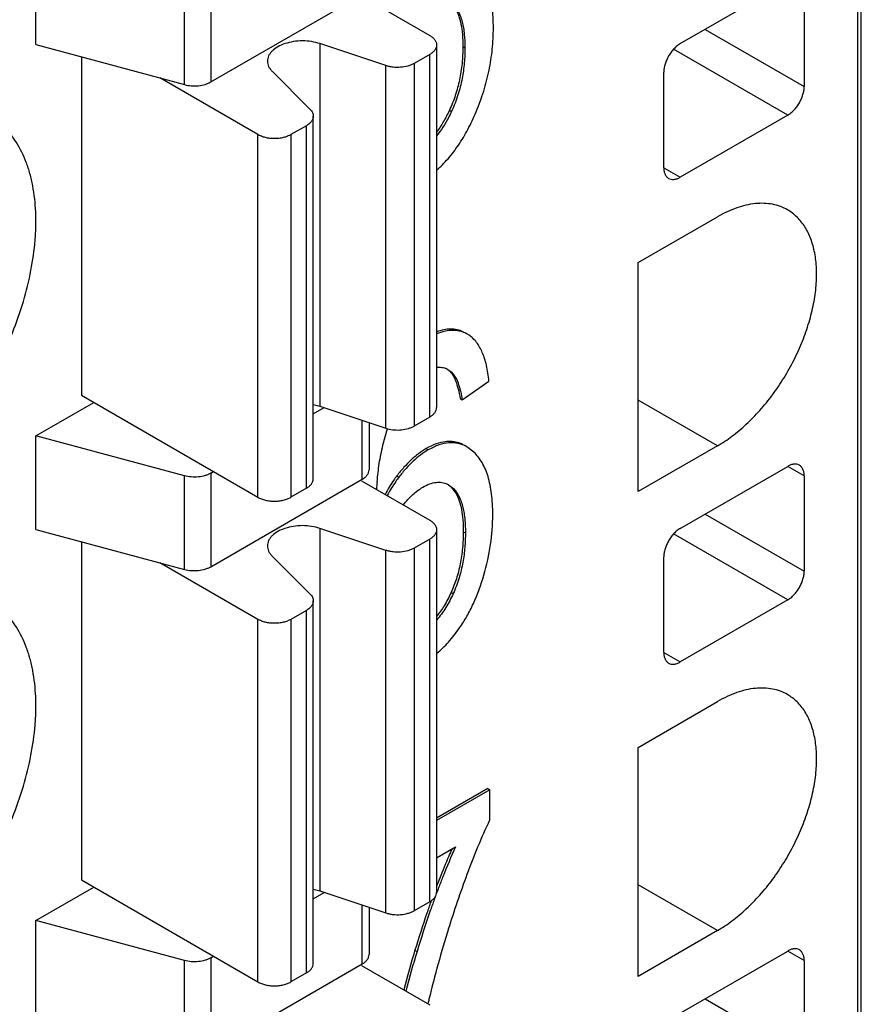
# Model space of a CAD drawing. Header units: inches. Extents: x 0 to 22, y 0 to 17.
# Tile 24 of 64: x 10.372 to 10.656, y 12.314 to 12.646. Entities that reach past the tile are written whole.
import ezdxf

# ---------------------------------------------------------------- set-up
doc = ezdxf.new("R2010")
doc.units = ezdxf.units.IN
doc.header["$LTSCALE"] = 1.21
doc.header["$MEASUREMENT"] = 0
doc.layers.get('0').update_dxf_attribs({"linetype": 'CONTINUOUS'})

msp = doc.modelspace()

# ---------------------------------------------------------------- linework, layer by layer
at = {"color": 7, "linetype": 'CONTINUOUS'}
for p, q in [((10.6557532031, 11.998504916), (10.6557532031, 13.6314515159)), ((10.6546000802, 11.9968975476), (10.6546000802, 13.6298441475)), ((10.3776035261, 12.6376868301), (10.3776035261, 12.6691885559)), ((10.5947465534, 12.6380189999), (10.630937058, 12.6589147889)), ((10.4276651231, 12.6242083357), (10.4276651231, 12.6557100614)), ((10.4365605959, 12.6566156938), (10.4365605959, 12.625113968)), ((10.6365048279, 12.6557006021), (10.6365048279, 12.623555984)), ((10.4365605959, 12.625113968), (10.4875669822, 12.6545641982)), ((10.4872887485, 12.6540823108), (10.5103001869, 12.640795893)), ((10.6031010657, 12.6428427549), (10.6365048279, 12.623555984)), ((10.3776035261, 12.6376868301), (10.4276651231, 12.6242083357)), ((10.495550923, 12.6306158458), (10.4733338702, 12.6380219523)), ((10.4733338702, 12.6380219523), (10.4733338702, 12.5158724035)), ((10.5126064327, 12.6375811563), (10.5126064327, 12.5154316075)), ((10.5214763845, 12.6370683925), (10.5221834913, 12.6366601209)), ((10.630937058, 12.6139123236), (10.5924640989, 12.6361259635)), ((10.3929148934, 12.6335644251), (10.3929148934, 12.5195561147)), ((10.5103001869, 12.6343664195), (10.5050557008, 12.6313383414)), ((10.5103001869, 12.5122168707), (10.5103001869, 12.6343664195)), ((10.4571997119, 12.6287063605), (10.4700267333, 12.6158786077)), ((10.495550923, 12.5084662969), (10.495550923, 12.6306158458)), ((10.5050557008, 12.6313383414), (10.5050557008, 12.5091887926)), ((10.5891787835, 12.5962307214), (10.5891787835, 12.6283753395)), ((10.4523953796, 12.6073626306), (10.4193350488, 12.6264511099)), ((10.5169742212, 12.6156278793), (10.5176813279, 12.6152196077)), ((10.4710816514, 12.4914558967), (10.4710816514, 12.6136054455)), ((10.630937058, 12.6139123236), (10.5947465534, 12.5930165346)), ((10.4687754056, 12.6103907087), (10.4635309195, 12.6073626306)), ((10.4687754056, 12.4882411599), (10.4687754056, 12.6103907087)), ((10.4523953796, 12.4852130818), (10.4523953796, 12.6073626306)), ((10.4635309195, 12.6073626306), (10.4635309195, 12.4852130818)), ((10.5891790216, 12.5962311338), (10.5947465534, 12.5930165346)), ((10.5805487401, 12.5642464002), (10.6072740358, 12.5796771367)), ((10.5805487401, 12.4870993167), (10.5805487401, 12.5642464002)), ((10.5229503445, 12.5401762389), (10.5222432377, 12.5405845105)), ((10.5235756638, 12.5397833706), (10.5229464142, 12.5401693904)), ((10.5164430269, 12.5282493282), (10.5178406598, 12.5271868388)), ((10.517133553, 12.5275951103), (10.5178406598, 12.5271868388)), ((10.5186458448, 12.5253322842), (10.5190495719, 12.5243814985)), ((10.5212805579, 12.5180614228), (10.5302597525, 12.5242594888)), ((10.3929148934, 12.5195561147), (10.4523953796, 12.4852130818)), ((10.3776035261, 12.5058938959), (10.3970903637, 12.5171452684)), ((10.4710904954, 12.5164490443), (10.4733338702, 12.5158724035)), ((10.4733338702, 12.5158724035), (10.495550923, 12.5084662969)), ((10.5205734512, 12.5184696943), (10.5212805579, 12.5180614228)), ((10.6072740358, 12.5025300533), (10.5805487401, 12.5179607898)), ((10.4710816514, 12.513252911), (10.4747822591, 12.5153895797)), ((10.5103001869, 12.5122168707), (10.5050557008, 12.5091887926)), ((10.4875669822, 12.4912695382), (10.4875669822, 12.5111277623)), ((10.4898732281, 12.5103589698), (10.4898732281, 12.494484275)), ((10.4276651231, 12.4924154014), (10.3776035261, 12.5058938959)), ((10.3776035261, 12.4743921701), (10.3776035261, 12.5058938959)), ((10.4945309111, 12.5027688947), (10.4961025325, 12.5083121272)), ((10.5228224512, 12.5021870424), (10.5221153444, 12.502595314)), ((10.6072740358, 12.5025300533), (10.5805487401, 12.4870993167)), ((10.5091362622, 12.5015849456), (10.509843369, 12.5011766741)), ((10.5251932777, 12.5004099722), (10.5228223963, 12.5021870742)), ((10.5947465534, 12.4747243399), (10.630937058, 12.495620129)), ((10.6365048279, 12.4924059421), (10.6309372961, 12.4956205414)), ((10.4276651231, 12.4609136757), (10.4276651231, 12.4924154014)), ((10.4365605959, 12.4933210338), (10.4374566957, 12.4938384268)), ((10.4365605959, 12.4933210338), (10.4365605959, 12.461819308)), ((10.4992489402, 12.4924155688), (10.4999560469, 12.4920072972)), ((10.6365048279, 12.4924059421), (10.6365048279, 12.460261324)), ((10.4365605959, 12.461819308), (10.4875669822, 12.4912695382)), ((10.4872887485, 12.4907876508), (10.5103001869, 12.477501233)), ((10.5166701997, 12.4893859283), (10.5182707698, 12.4881591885)), ((10.4687754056, 12.4882411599), (10.4635309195, 12.4852130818)), ((10.517563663, 12.4885674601), (10.5182707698, 12.4881591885)), ((10.517563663, 12.4885674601), (10.5191748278, 12.486449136)), ((10.6031010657, 12.4795480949), (10.6365048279, 12.460261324)), ((10.3776035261, 12.4743921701), (10.4276651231, 12.4609136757)), ((10.495550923, 12.4673211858), (10.4733338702, 12.4747272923)), ((10.4733338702, 12.4747272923), (10.4733338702, 12.3525777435)), ((10.5126064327, 12.4742864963), (10.5126064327, 12.3521369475)), ((10.5216268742, 12.4736093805), (10.522333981, 12.4732011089)), ((10.630937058, 12.4506176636), (10.5924640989, 12.4728313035)), ((10.3929148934, 12.4702697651), (10.3929148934, 12.3562614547)), ((10.5103001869, 12.4710717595), (10.5050557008, 12.4680436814)), ((10.5103001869, 12.3489222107), (10.5103001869, 12.4710717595)), ((10.495550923, 12.345171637), (10.495550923, 12.4673211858)), ((10.5050557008, 12.4680436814), (10.5050557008, 12.3458941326)), ((10.4523953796, 12.4440679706), (10.4193350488, 12.4631564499)), ((10.4571997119, 12.4654117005), (10.4700267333, 12.4525839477)), ((10.5891787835, 12.4329360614), (10.5891787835, 12.4650806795)), ((10.5175119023, 12.4531349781), (10.5182190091, 12.4527267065)), ((10.4710816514, 12.3281612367), (10.4710816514, 12.4503107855)), ((10.630937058, 12.4506176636), (10.5947465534, 12.4297218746)), ((10.4687754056, 12.4470960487), (10.4635309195, 12.4440679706)), ((10.4687754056, 12.3249464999), (10.4687754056, 12.4470960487)), ((10.4523953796, 12.3219184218), (10.4523953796, 12.4440679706)), ((10.4635309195, 12.4440679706), (10.4635309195, 12.3219184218)), ((10.5891790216, 12.4329364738), (10.5947465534, 12.4297218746)), ((10.5805487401, 12.4009517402), (10.6072740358, 12.4163824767)), ((10.5805487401, 12.3238046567), (10.5805487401, 12.4009517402)), ((10.5299037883, 12.3870997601), (10.5126064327, 12.3771125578)), ((10.5306108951, 12.3866914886), (10.5126064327, 12.3762960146)), ((10.5299037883, 12.3870997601), (10.5306108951, 12.3866914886)), ((10.5306108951, 12.3765551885), (10.5306108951, 12.3866914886)), ((10.5126064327, 12.3637704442), (10.5190232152, 12.3674753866)), ((10.3776035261, 12.3425992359), (10.3970903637, 12.3538506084)), ((10.3929148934, 12.3562614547), (10.4523953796, 12.3219184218)), ((10.4710904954, 12.3531543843), (10.4733338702, 12.3525777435)), ((10.6072740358, 12.3392353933), (10.5805487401, 12.3546661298)), ((10.4710816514, 12.349958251), (10.4747822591, 12.3520949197)), ((10.4733338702, 12.3525777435), (10.495550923, 12.345171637)), ((10.4875669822, 12.3279748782), (10.4875669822, 12.3478331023)), ((10.4898732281, 12.3470643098), (10.4898732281, 12.331189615)), ((10.5103001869, 12.3489222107), (10.5050557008, 12.3458941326)), ((10.4276651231, 12.3291207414), (10.3776035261, 12.3425992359)), ((10.3776035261, 12.3110975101), (10.3776035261, 12.3425992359)), ((10.6072740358, 12.3392353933), (10.5805487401, 12.3238046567)), ((10.4365605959, 12.3300263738), (10.4374566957, 12.3305437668)), ((10.4365605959, 12.3300263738), (10.4365605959, 12.2985246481)), ((10.5053238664, 12.332579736), (10.5060309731, 12.3321714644)), ((10.5947465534, 12.3114296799), (10.630937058, 12.332325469)), ((10.6365048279, 12.3291112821), (10.6309372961, 12.3323258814)), ((10.4276651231, 12.2976190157), (10.4276651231, 12.3291207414)), ((10.4365605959, 12.2985246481), (10.4875669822, 12.3279748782)), ((10.4872887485, 12.3274929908), (10.5103001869, 12.3142065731)), ((10.6365048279, 12.3291112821), (10.6365048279, 12.296966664)), ((10.4687754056, 12.3249464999), (10.4635309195, 12.3219184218)), ((10.6031010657, 12.3162534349), (10.6365048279, 12.296966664))]:
    msp.add_line(p, q, dxfattribs=at)
for centre, radius, start, end in [((10.5133349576, 12.5228758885), 0.0062075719, 59.9543379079, 64.436820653), ((10.4988687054, 12.51842763), 0.0104993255, 251.5788321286, 254.7415694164), ((10.62134064, 12.4787429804), 0.1292828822, 174.8079867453, 175.9632459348), ((10.5131989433, 12.4833840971), 0.0069333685, 59.9563622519, 64.1641123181), ((10.7240248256, 12.274788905), 0.2249809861, 155.6710550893, 158.4730403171), ((10.7141502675, 12.2792875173), 0.2149426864, 155.9771902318, 156.7064558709), ((10.7355684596, 12.2701030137), 0.2382470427, 156.7145770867, 158.6502332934), ((10.7638182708, 12.258872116), 0.2686470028, 158.6127938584, 159.2478090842), ((10.7617576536, 12.2595297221), 0.2656811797, 158.3977475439, 159.2574596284), ((10.7778729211, 12.253386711), 0.2829275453, 159.2499066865, 159.6898802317), ((10.8042549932, 12.2437368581), 0.3110192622, 160.073952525, 160.873142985), ((10.791094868, 12.2484962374), 0.2970249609, 159.8460073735, 160.07190556), ((10.8095670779, 12.2420155), 0.3174040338, 160.2898900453, 161.0562496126), ((10.8542390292, 12.2267646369), 0.3646074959, 161.0684202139, 163.1290840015), ((10.8511630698, 12.2275705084), 0.3606348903, 160.888402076, 163.1392487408), ((10.8503606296, 12.2339144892), 0.3500904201, 162.3899765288, 166.4226424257), ((10.8226398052, 12.2359704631), 0.3316967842, 163.0667268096, 165.4593583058), ((10.8233468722, 12.2355622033), 0.3316967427, 163.0667267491, 165.459369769), ((10.8400904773, 12.2364652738), 0.3395084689, 166.4342025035, 166.7023331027)]:
    msp.add_arc(centre, radius, start, end, dxfattribs=at)
for points, knots in [([(10.3219258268, 12.6450773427), (10.324753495, 12.6467099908), (10.3303728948, 12.6504676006), (10.3383334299, 12.6571635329), (10.3459417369, 12.6649762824), (10.3530344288, 12.6737338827), (10.3594654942, 12.6832502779), (10.3650938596, 12.6933250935), (10.3698017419, 12.703741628), (10.3734889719, 12.7142787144), (10.3760744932, 12.7247121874), (10.3772875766, 12.7332705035), (10.3776342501, 12.73986646), (10.3775762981, 12.7460165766), (10.37693965, 12.7519189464), (10.3756577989, 12.7574541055), (10.3740493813, 12.7624261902), (10.3718455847, 12.7669807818), (10.3690407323, 12.7709354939), (10.3667134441, 12.7735168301), (10.3641394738, 12.7757480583), (10.362264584, 12.7769974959), (10.3612973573, 12.7775561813)], [0, 0, 0, 0, 0.0623520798, 0.128727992, 0.1983130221, 0.2702800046, 0.3436545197, 0.4173785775, 0.4903938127, 0.5616754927, 0.6302660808, 0.6953493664, 0.7263806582, 0.7563204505, 0.8127517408, 0.8392749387, 0.8646969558, 0.912466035, 0.935109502, 0.9571121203, 0.9786698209, 1, 1, 1, 1]), ([(10.531764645, 12.6433505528), (10.531764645, 12.6445608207), (10.5317036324, 12.646889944), (10.5314016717, 12.6502385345), (10.5308923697, 12.6533004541), (10.5301746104, 12.6560759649), (10.5292467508, 12.6585651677), (10.5281062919, 12.6607675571), (10.5267513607, 12.6626805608), (10.5256901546, 12.6637745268), (10.5251305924, 12.6642636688)], [0, 0, 0, 0, 0.1607866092, 0.3093273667, 0.4463307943, 0.572705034, 0.6896120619, 0.7985235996, 0.9012622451, 1, 1, 1, 1]), ([(10.5178067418, 12.6517091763), (10.5182267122, 12.6513298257), (10.5190078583, 12.6504621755), (10.5199596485, 12.6489444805), (10.5207176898, 12.6472206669), (10.5212966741, 12.6453286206), (10.5217176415, 12.6433001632), (10.5220975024, 12.6404027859), (10.5221834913, 12.638170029), (10.5221834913, 12.6366601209)], [0, 0, 0, 0, 0.1055111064, 0.216135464, 0.3327033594, 0.4555578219, 0.5843843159, 0.7184973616, 1, 1, 1, 1]), ([(10.5188164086, 12.6500274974), (10.519287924, 12.6492635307), (10.5201051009, 12.6475027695), (10.5209127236, 12.6444914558), (10.5213868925, 12.6409544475), (10.5214763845, 12.6384195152), (10.5214763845, 12.6370683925)], [0, 0, 0, 0, 0.2013426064, 0.431908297, 0.6969805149, 1, 1, 1, 1]), ([(10.5259655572, 12.6150730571), (10.5269153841, 12.6173451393), (10.5285938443, 12.6219402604), (10.5304203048, 12.6290022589), (10.5315208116, 12.6361492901), (10.531764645, 12.6409514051), (10.531764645, 12.6433505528)], [0, 0, 0, 0, 0.2543514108, 0.5043899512, 0.7522049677, 1, 1, 1, 1]), ([(10.4733338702, 12.6380219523), (10.4724082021, 12.638330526), (10.4704504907, 12.6387858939), (10.467428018, 12.6390119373), (10.4644039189, 12.638786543), (10.4615770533, 12.6381267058), (10.459128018, 12.6370739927), (10.4574656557, 12.6358717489), (10.4565072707, 12.6347620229), (10.4559985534, 12.6339109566), (10.4556876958, 12.6330235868), (10.4556175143, 12.6324146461), (10.4556174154, 12.6321160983)], [0, 0, 0, 0, 0.140285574, 0.2873856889, 0.4342560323, 0.5746137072, 0.7028135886, 0.8153726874, 0.865786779, 0.9127489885, 0.9570769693, 1, 1, 1, 1]), ([(10.5103001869, 12.640795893), (10.5106450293, 12.6405967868), (10.5112709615, 12.6401640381), (10.5120216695, 12.6393779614), (10.5124952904, 12.6385058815), (10.5126062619, 12.6378808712), (10.5126062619, 12.6375811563)], [0, 0, 0, 0, 0.289161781, 0.5490716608, 0.7823528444, 1, 1, 1, 1]), ([(10.5126062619, 12.6375811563), (10.5126062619, 12.6372814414), (10.5124952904, 12.6366564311), (10.5120216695, 12.6357843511), (10.5112709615, 12.6349982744), (10.5106450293, 12.6345655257), (10.5103001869, 12.6343664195)], [0, 0, 0, 0, 0.2176471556, 0.4509283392, 0.710838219, 1, 1, 1, 1]), ([(10.5214763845, 12.6370683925), (10.5214763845, 12.6351522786), (10.5212983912, 12.6313810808), (10.5204574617, 12.6258593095), (10.5190480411, 12.6205919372), (10.5177251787, 12.6172447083), (10.5169742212, 12.6156278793)], [0, 0, 0, 0, 0.2604225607, 0.5121235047, 0.757707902, 1, 1, 1, 1]), ([(10.5221834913, 12.6366601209), (10.5221834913, 12.6349636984), (10.5220386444, 12.6314750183), (10.5213032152, 12.6261386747), (10.5199190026, 12.6206367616), (10.5185154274, 12.6170154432), (10.5176813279, 12.6152196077)], [0, 0, 0, 0, 0.2305676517, 0.4738690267, 0.7308782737, 1, 1, 1, 1]), ([(10.5947465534, 12.6380189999), (10.5943660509, 12.6377993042), (10.5936139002, 12.6372705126), (10.5925765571, 12.636302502), (10.5916220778, 12.6351557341), (10.5907845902, 12.6338772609), (10.5900961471, 12.6325127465), (10.589580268, 12.6311127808), (10.5892606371, 12.6297304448), (10.5891787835, 12.6288146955), (10.5891787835, 12.6283753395)], [0, 0, 0, 0, 0.1139631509, 0.2373503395, 0.3670689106, 0.500005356, 0.6329410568, 0.7626574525, 0.8860412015, 1, 1, 1, 1]), ([(10.4556174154, 12.6321160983), (10.4556173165, 12.6318174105), (10.4556873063, 12.6312074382), (10.456000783, 12.6303196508), (10.4565085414, 12.6294685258), (10.4569525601, 12.6289535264), (10.4571997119, 12.6287063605)], [0, 0, 0, 0, 0.2325773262, 0.4732226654, 0.7278294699, 1, 1, 1, 1]), ([(10.5050557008, 12.6313383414), (10.5047412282, 12.6311567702), (10.5040603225, 12.6308288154), (10.5025591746, 12.630314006), (10.5004969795, 12.6299645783), (10.4983791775, 12.6300048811), (10.4967243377, 12.6302759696), (10.4959310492, 12.6304891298), (10.495550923, 12.6306158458)], [0, 0, 0, 0, 0.1114217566, 0.2310934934, 0.4861079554, 0.748548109, 0.8770521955, 1, 1, 1, 1]), ([(10.4276651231, 12.6242083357), (10.4284153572, 12.624006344), (10.4299815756, 12.6237524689), (10.432338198, 12.6237790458), (10.4342487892, 12.6241425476), (10.4356365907, 12.6246367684), (10.4362676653, 12.6249448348), (10.4365605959, 12.625113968)], [0, 0, 0, 0, 0.2550066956, 0.5172086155, 0.7702187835, 0.8889806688, 1, 1, 1, 1]), ([(10.630937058, 12.6139123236), (10.6313175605, 12.6141320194), (10.6320697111, 12.6146608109), (10.6331070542, 12.6156288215), (10.6340615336, 12.6167755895), (10.6348990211, 12.6180540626), (10.6355874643, 12.619418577), (10.6361033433, 12.6208185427), (10.6364229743, 12.6222008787), (10.6365048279, 12.623116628), (10.6365048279, 12.623555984)], [0, 0, 0, 0, 0.1139631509, 0.2373503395, 0.3670689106, 0.500005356, 0.6329410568, 0.7626574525, 0.8860412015, 1, 1, 1, 1]), ([(10.4700267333, 12.6158786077), (10.4701912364, 12.6157140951), (10.4704867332, 12.6153708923), (10.4708244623, 12.6148033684), (10.4710340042, 12.6142115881), (10.4710818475, 12.613804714), (10.4710819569, 12.6136054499)], [0, 0, 0, 0, 0.2717762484, 0.5263165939, 0.7672236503, 1, 1, 1, 1]), ([(10.5126077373, 12.5953547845), (10.5139810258, 12.5965662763), (10.5166266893, 12.5992538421), (10.5201520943, 12.6038856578), (10.5233167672, 12.6091971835), (10.5251189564, 12.613047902), (10.5259655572, 12.6150730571)], [0, 0, 0, 0, 0.2288353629, 0.4696109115, 0.7257175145, 1, 1, 1, 1]), ([(10.5176813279, 12.6152196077), (10.5173396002, 12.6144838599), (10.515907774, 12.6115796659), (10.5141553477, 12.6088180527), (10.5126083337, 12.6069466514)], [0, 0, 0, 0, 0.2504370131, 1, 1, 1, 1]), ([(10.5169742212, 12.6156278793), (10.5163427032, 12.6142682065), (10.5150239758, 12.6117210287), (10.5134372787, 12.6093280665), (10.512609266, 12.6082438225)], [0, 0, 0, 0, 0.5235592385, 1, 1, 1, 1]), ([(10.3219258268, 12.4817826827), (10.324753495, 12.4834153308), (10.3303728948, 12.4871729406), (10.3383334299, 12.4938688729), (10.3459417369, 12.5016816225), (10.3530344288, 12.5104392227), (10.3594654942, 12.5199556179), (10.3650938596, 12.5300304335), (10.3698017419, 12.540446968), (10.3734889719, 12.5509840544), (10.3760744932, 12.5614175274), (10.3772875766, 12.5699758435), (10.3776342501, 12.5765718), (10.3775762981, 12.5827219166), (10.37693965, 12.5886242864), (10.3756577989, 12.5941594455), (10.3740493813, 12.5991315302), (10.3718455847, 12.6036861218), (10.3690407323, 12.6076408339), (10.3667134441, 12.6102221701), (10.3641394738, 12.6124533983), (10.362264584, 12.6137028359), (10.3612973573, 12.6142615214)], [0, 0, 0, 0, 0.0623520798, 0.128727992, 0.1983130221, 0.2702800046, 0.3436545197, 0.4173785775, 0.4903938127, 0.5616754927, 0.6302660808, 0.6953493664, 0.7263806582, 0.7563204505, 0.8127517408, 0.8392749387, 0.8646969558, 0.912466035, 0.935109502, 0.9571121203, 0.9786698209, 1, 1, 1, 1]), ([(10.4710819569, 12.6136054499), (10.4710821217, 12.6133056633), (10.4709715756, 12.6126801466), (10.4704957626, 12.6118086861), (10.469745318, 12.6110227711), (10.469119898, 12.6105896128), (10.4687754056, 12.6103907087)], [0, 0, 0, 0, 0.2176969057, 0.4511095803, 0.7111348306, 1, 1, 1, 1]), ([(10.4635309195, 12.6073626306), (10.4631504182, 12.6071429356), (10.4623164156, 12.6067559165), (10.4609594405, 12.6063415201), (10.4594890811, 12.6060882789), (10.4579631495, 12.6060022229), (10.456437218, 12.6060882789), (10.4549668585, 12.6063415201), (10.4536098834, 12.6067559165), (10.4527758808, 12.6071429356), (10.4523953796, 12.6073626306)], [0, 0, 0, 0, 0.1139620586, 0.2373476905, 0.3670647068, 0.5, 0.6329352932, 0.7626523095, 0.8860379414, 1, 1, 1, 1]), ([(10.5891787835, 12.5962307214), (10.5891787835, 12.5958325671), (10.5892405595, 12.5950742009), (10.5895458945, 12.5940311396), (10.5900642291, 12.593185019), (10.5905499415, 12.5927764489), (10.5908094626, 12.5926266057)], [0, 0, 0, 0, 0.2891666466, 0.549077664, 0.7823568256, 1, 1, 1, 1]), ([(10.5908094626, 12.5926266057), (10.5910690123, 12.5924767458), (10.5916657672, 12.5922603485), (10.5926578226, 12.5922345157), (10.5937139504, 12.5924916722), (10.594401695, 12.5928174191), (10.5947465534, 12.5930165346)], [0, 0, 0, 0, 0.2176384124, 0.4509154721, 0.7108283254, 1, 1, 1, 1]), ([(10.6308966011, 12.5820167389), (10.6301218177, 12.5824636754), (10.6284772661, 12.583233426), (10.6258171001, 12.5839708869), (10.622980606, 12.5842868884), (10.6188957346, 12.5841454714), (10.6146688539, 12.5831251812), (10.6104649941, 12.5814035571), (10.6083378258, 12.5802913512), (10.6072740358, 12.5796771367)], [0, 0, 0, 0, 0.1080645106, 0.21814557, 0.3321025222, 0.4514971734, 0.7105340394, 0.8515916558, 1, 1, 1, 1]), ([(10.6072740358, 12.5025300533), (10.6089698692, 12.503509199), (10.6123407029, 12.5057645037), (10.617118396, 12.5097810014), (10.6216834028, 12.5144698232), (10.6259399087, 12.5197236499), (10.6297964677, 12.5254341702), (10.633175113, 12.5314779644), (10.6359989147, 12.5377283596), (10.6382116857, 12.5440502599), (10.6397628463, 12.5503107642), (10.6406226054, 12.5563768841), (10.6407682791, 12.5621223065), (10.640196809, 12.5674282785), (10.6389104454, 12.5721859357), (10.6369275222, 12.5762942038), (10.6346830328, 12.5791279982), (10.6326027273, 12.5809327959), (10.6314771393, 12.5816818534), (10.6308966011, 12.5820167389)], [0, 0, 0, 0, 0.0623337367, 0.1287412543, 0.1983566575, 0.2703210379, 0.3437008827, 0.4174381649, 0.4904657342, 0.5617555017, 0.6303581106, 0.695451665, 0.7564028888, 0.8128437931, 0.8647484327, 0.912525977, 0.9571037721, 0.9786660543, 1, 1, 1, 1]), ([(10.5215482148, 12.5409487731), (10.5209142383, 12.5412482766), (10.5195530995, 12.5417107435), (10.5173477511, 12.541924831), (10.514992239, 12.5416636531), (10.5134158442, 12.5412042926), (10.5126090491, 12.5409107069)], [0, 0, 0, 0, 0.2293567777, 0.4653655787, 0.7191596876, 1, 1, 1, 1]), ([(10.5229503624, 12.5401762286), (10.5225955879, 12.5403810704), (10.5218615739, 12.5407449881), (10.5206957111, 12.541140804), (10.5194748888, 12.5413809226), (10.5177376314, 12.5414953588), (10.5153900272, 12.5412143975), (10.5135542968, 12.5406141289), (10.5126112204, 12.5402307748)], [0, 0, 0, 0, 0.1147099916, 0.2286388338, 0.3437770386, 0.4620808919, 0.7149462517, 1, 1, 1, 1]), ([(10.5302597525, 12.5242594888), (10.5301693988, 12.5251984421), (10.5299492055, 12.5269981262), (10.5294679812, 12.5295656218), (10.5288486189, 12.5318876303), (10.528089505, 12.5339647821), (10.5271885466, 12.5357975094), (10.5261429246, 12.5373855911), (10.5249505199, 12.5387269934), (10.5240458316, 12.539463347), (10.5235756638, 12.5397833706)], [0, 0, 0, 0, 0.1624096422, 0.3119627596, 0.4494073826, 0.5757112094, 0.6921248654, 0.8002479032, 0.9020768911, 1, 1, 1, 1]), ([(10.5126105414, 12.5289885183), (10.5132060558, 12.5290650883), (10.5141057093, 12.5290647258), (10.5152399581, 12.5288023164), (10.5157634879, 12.5285952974), (10.5160135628, 12.5284758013)], [0, 0, 0, 0, 0.5171707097, 0.7612688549, 1, 1, 1, 1]), ([(10.517133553, 12.5275951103), (10.5174331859, 12.5273079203), (10.5180032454, 12.5265864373), (10.5184356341, 12.5257814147), (10.5186458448, 12.5253322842)], [0, 0, 0, 0, 0.4556222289, 1, 1, 1, 1]), ([(10.5178406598, 12.5271868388), (10.5181037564, 12.5269346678), (10.5185813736, 12.5263526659), (10.5193660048, 12.5250072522), (10.5199610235, 12.5235005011), (10.5204411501, 12.5219111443), (10.520872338, 12.5202262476), (10.5211285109, 12.5189337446), (10.5212805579, 12.5180614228)], [0, 0, 0, 0, 0.1106707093, 0.2268335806, 0.4720279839, 0.6001602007, 0.7310986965, 1, 1, 1, 1]), ([(10.5190495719, 12.5243814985), (10.5193827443, 12.5235194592), (10.5199726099, 12.5215636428), (10.5203823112, 12.5195662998), (10.5205734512, 12.5184696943)], [0, 0, 0, 0, 0.4536266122, 1, 1, 1, 1]), ([(10.5103001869, 12.5122168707), (10.5106450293, 12.5124159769), (10.5112709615, 12.5128487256), (10.5120216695, 12.5136348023), (10.5124952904, 12.5145068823), (10.5126062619, 12.5151318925), (10.5126062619, 12.5154316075)], [0, 0, 0, 0, 0.289161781, 0.5490716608, 0.7823528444, 1, 1, 1, 1]), ([(10.4961055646, 12.5082984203), (10.4968597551, 12.508092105), (10.498434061, 12.5078287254), (10.500805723, 12.5078503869), (10.5027287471, 12.5082133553), (10.5041260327, 12.5087092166), (10.5047611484, 12.509018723), (10.5050557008, 12.5091887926)], [0, 0, 0, 0, 0.2550559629, 0.5170866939, 0.7702525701, 0.8890514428, 1, 1, 1, 1]), ([(10.4925882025, 12.4904422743), (10.4927737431, 12.492475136), (10.493258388, 12.4966111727), (10.4940292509, 12.500708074), (10.4945309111, 12.5027688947)], [0, 0, 0, 0, 0.4904272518, 1, 1, 1, 1]), ([(10.5214293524, 12.502960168), (10.5209895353, 12.5031744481), (10.5200837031, 12.5035414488), (10.5186577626, 12.5038896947), (10.5171811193, 12.5040283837), (10.5150962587, 12.5039312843), (10.5123196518, 12.5032320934), (10.5102126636, 12.5022064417), (10.5091362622, 12.5015849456)], [0, 0, 0, 0, 0.113844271, 0.2265284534, 0.3403999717, 0.4577594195, 0.7107723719, 1, 1, 1, 1]), ([(10.5228223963, 12.5021870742), (10.5223657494, 12.502450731), (10.521423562, 12.5029103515), (10.5199264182, 12.5033756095), (10.5183707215, 12.5036030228), (10.5161694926, 12.5035881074), (10.5138882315, 12.503065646), (10.5116060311, 12.5021335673), (10.5104362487, 12.5015189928), (10.509843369, 12.5011766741)], [0, 0, 0, 0, 0.1157191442, 0.2290847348, 0.3427416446, 0.4593447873, 0.7105629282, 0.8497575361, 1, 1, 1, 1]), ([(10.5091362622, 12.5015849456), (10.5073071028, 12.5005288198), (10.5046827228, 12.4985106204), (10.5015289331, 12.4952716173), (10.5000015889, 12.4934063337), (10.4992489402, 12.4924155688)], [0, 0, 0, 0, 0.4673821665, 0.7246761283, 1, 1, 1, 1]), ([(10.509843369, 12.5011766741), (10.5080142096, 12.5001205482), (10.5053898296, 12.4981023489), (10.5022360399, 12.4948633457), (10.5007086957, 12.4929980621), (10.4999560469, 12.4920072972)], [0, 0, 0, 0, 0.4673821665, 0.7246761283, 1, 1, 1, 1]), ([(10.5315639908, 12.4793267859), (10.5315639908, 12.4805454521), (10.5315044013, 12.482890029), (10.5312106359, 12.4862604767), (10.5307169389, 12.4893417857), (10.5300236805, 12.4921351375), (10.5291307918, 12.4946416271), (10.52803741, 12.4968619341), (10.526743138, 12.4987949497), (10.5257283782, 12.4999098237), (10.5251932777, 12.5004099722)], [0, 0, 0, 0, 0.1616893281, 0.3109768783, 0.4485591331, 0.5753056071, 0.69230598, 0.8009204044, 0.9028206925, 1, 1, 1, 1]), ([(10.6348741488, 12.4960100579), (10.6346145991, 12.4961599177), (10.6340178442, 12.4963763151), (10.6330257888, 12.4964021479), (10.631969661, 12.4961449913), (10.6312819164, 12.4958192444), (10.630937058, 12.495620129)], [0, 0, 0, 0, 0.2176384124, 0.4509154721, 0.7108283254, 1, 1, 1, 1]), ([(10.6365048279, 12.4924059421), (10.6365048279, 12.4928040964), (10.6364430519, 12.4935624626), (10.6361377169, 12.494605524), (10.6356193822, 12.4954516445), (10.6351336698, 12.4958602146), (10.6348741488, 12.4960100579)], [0, 0, 0, 0, 0.2891666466, 0.549077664, 0.7823568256, 1, 1, 1, 1]), ([(10.4365605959, 12.4933210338), (10.4362676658, 12.4931519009), (10.4356365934, 12.4928438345), (10.4342487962, 12.4923496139), (10.4323382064, 12.4919861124), (10.4299815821, 12.4919595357), (10.4284153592, 12.4922134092), (10.4276651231, 12.4924154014)], [0, 0, 0, 0, 0.1110191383, 0.2297805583, 0.4827900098, 0.7449926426, 1, 1, 1, 1]), ([(10.4875669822, 12.4912695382), (10.4879118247, 12.4914686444), (10.4885377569, 12.4919013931), (10.4892884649, 12.4926874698), (10.4897620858, 12.4935595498), (10.4898730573, 12.4941845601), (10.4898730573, 12.494484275)], [0, 0, 0, 0, 0.289161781, 0.5490716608, 0.7823528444, 1, 1, 1, 1]), ([(10.4992489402, 12.4924155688), (10.4988874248, 12.4919396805), (10.4974361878, 12.4899435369), (10.4961495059, 12.4878295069), (10.4952601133, 12.4861847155)], [0, 0, 0, 0, 0.2422024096, 1, 1, 1, 1]), ([(10.4687754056, 12.4882411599), (10.4691198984, 12.4884400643), (10.469745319, 12.488873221), (10.4704957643, 12.4896591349), (10.4709715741, 12.4905305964), (10.471082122, 12.4911561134), (10.4710819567, 12.491455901)], [0, 0, 0, 0, 0.288865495, 0.5488901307, 0.7823023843, 1, 1, 1, 1]), ([(10.4999560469, 12.4920072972), (10.4995945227, 12.4915313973), (10.4981432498, 12.4895352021), (10.4968565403, 12.4874211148), (10.4959671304, 12.485776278)], [0, 0, 0, 0, 0.2422022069, 1, 1, 1, 1]), ([(10.508037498, 12.4886220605), (10.5087533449, 12.4890353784), (10.5101710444, 12.4897280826), (10.5123512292, 12.4903080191), (10.5141022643, 12.4902916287), (10.5153615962, 12.4899921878), (10.5159427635, 12.489758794), (10.5162204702, 12.4896244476)], [0, 0, 0, 0, 0.2890031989, 0.5488325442, 0.7819423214, 0.8921408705, 1, 1, 1, 1]), ([(10.5014611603, 12.4826084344), (10.5024060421, 12.4838557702), (10.5039398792, 12.4855906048), (10.5062496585, 12.4874921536), (10.5074403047, 12.4882772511), (10.508037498, 12.4886220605)], [0, 0, 0, 0, 0.5237919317, 0.7691732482, 1, 1, 1, 1]), ([(10.5182707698, 12.4881591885), (10.5190895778, 12.4873625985), (10.5200892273, 12.4858569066), (10.5209939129, 12.4836184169), (10.5215254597, 12.4817335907), (10.5219093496, 12.4797260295), (10.5222555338, 12.476874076), (10.522333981, 12.4746821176), (10.522333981, 12.4732011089)], [0, 0, 0, 0, 0.2161341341, 0.3333923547, 0.4567812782, 0.5858324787, 0.7197953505, 1, 1, 1, 1]), ([(10.5191748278, 12.486449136), (10.5196113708, 12.4856832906), (10.5203639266, 12.4839275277), (10.5211067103, 12.480944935), (10.5215439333, 12.4774477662), (10.5216268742, 12.4749435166), (10.5216268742, 12.4736093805)], [0, 0, 0, 0, 0.2003728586, 0.4311440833, 0.6967480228, 1, 1, 1, 1]), ([(10.4523953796, 12.4852130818), (10.4527758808, 12.4849933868), (10.4536098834, 12.4846063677), (10.4549668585, 12.4841919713), (10.456437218, 12.4839387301), (10.4579631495, 12.4838526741), (10.4594890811, 12.4839387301), (10.4609594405, 12.4841919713), (10.4623164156, 12.4846063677), (10.4631504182, 12.4849933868), (10.4635309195, 12.4852130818)], [0, 0, 0, 0, 0.1139620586, 0.2373476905, 0.3670647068, 0.5, 0.6329352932, 0.7626523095, 0.8860379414, 1, 1, 1, 1]), ([(10.5285542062, 12.4589816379), (10.5295343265, 12.4623414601), (10.5310366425, 12.4690725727), (10.5315639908, 12.4759537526), (10.5315639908, 12.4793267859)], [0, 0, 0, 0, 0.5092268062, 1, 1, 1, 1]), ([(10.5103001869, 12.477501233), (10.5106450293, 12.4773021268), (10.5112709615, 12.4768693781), (10.5120216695, 12.4760833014), (10.5124952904, 12.4752112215), (10.5126062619, 12.4745862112), (10.5126062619, 12.4742864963)], [0, 0, 0, 0, 0.289161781, 0.5490716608, 0.7823528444, 1, 1, 1, 1]), ([(10.4733338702, 12.4747272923), (10.4724082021, 12.475035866), (10.4704504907, 12.4754912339), (10.467428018, 12.4757172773), (10.4644039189, 12.475491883), (10.4615770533, 12.4748320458), (10.459128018, 12.4737793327), (10.4574656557, 12.4725770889), (10.4565072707, 12.4714673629), (10.4559985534, 12.4706162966), (10.4556876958, 12.4697289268), (10.4556175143, 12.4691199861), (10.4556174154, 12.4688214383)], [0, 0, 0, 0, 0.140285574, 0.2873856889, 0.4342560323, 0.5746137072, 0.7028135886, 0.8153726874, 0.865786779, 0.9127489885, 0.9570769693, 1, 1, 1, 1]), ([(10.5126062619, 12.4742864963), (10.5126062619, 12.4739867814), (10.5124952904, 12.4733617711), (10.5120216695, 12.4724896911), (10.5112709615, 12.4717036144), (10.5106450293, 12.4712708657), (10.5103001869, 12.4710717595)], [0, 0, 0, 0, 0.2176471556, 0.4509283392, 0.710838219, 1, 1, 1, 1]), ([(10.5216268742, 12.4736093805), (10.5216268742, 12.4717420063), (10.5214644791, 12.4680937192), (10.5206918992, 12.4627869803), (10.5194051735, 12.4577961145), (10.5181964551, 12.4546451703), (10.5175119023, 12.4531349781)], [0, 0, 0, 0, 0.2663365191, 0.5199320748, 0.7635115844, 1, 1, 1, 1]), ([(10.522333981, 12.4732011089), (10.522333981, 12.4715813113), (10.5222065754, 12.4682550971), (10.5215493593, 12.463165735), (10.5202944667, 12.4579110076), (10.5189983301, 12.4544459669), (10.5182190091, 12.4527267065)], [0, 0, 0, 0, 0.2310305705, 0.4741552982, 0.7307667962, 1, 1, 1, 1]), ([(10.5947465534, 12.4747243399), (10.5943660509, 12.4745046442), (10.5936139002, 12.4739758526), (10.5925765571, 12.4730078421), (10.5916220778, 12.4718610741), (10.5907845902, 12.4705826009), (10.5900961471, 12.4692180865), (10.589580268, 12.4678181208), (10.5892606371, 12.4664357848), (10.5891787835, 12.4655200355), (10.5891787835, 12.4650806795)], [0, 0, 0, 0, 0.1139631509, 0.2373503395, 0.3670689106, 0.500005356, 0.6329410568, 0.7626574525, 0.8860412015, 1, 1, 1, 1]), ([(10.4556174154, 12.4688214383), (10.4556173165, 12.4685227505), (10.4556873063, 12.4679127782), (10.456000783, 12.4670249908), (10.4565085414, 12.4661738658), (10.4569525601, 12.4656588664), (10.4571997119, 12.4654117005)], [0, 0, 0, 0, 0.2325773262, 0.4732226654, 0.7278294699, 1, 1, 1, 1]), ([(10.5050557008, 12.4680436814), (10.5047412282, 12.4678621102), (10.5040603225, 12.4675341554), (10.5025591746, 12.467019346), (10.5004969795, 12.4666699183), (10.4983791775, 12.4667102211), (10.4967243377, 12.4669813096), (10.4959310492, 12.4671944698), (10.495550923, 12.4673211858)], [0, 0, 0, 0, 0.1114217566, 0.2310934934, 0.4861079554, 0.748548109, 0.8770521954, 1, 1, 1, 1]), ([(10.4276651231, 12.4609136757), (10.4284153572, 12.460711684), (10.4299815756, 12.4604578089), (10.432338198, 12.4604843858), (10.4342487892, 12.4608478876), (10.4356365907, 12.4613421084), (10.4362676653, 12.4616501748), (10.4365605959, 12.461819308)], [0, 0, 0, 0, 0.2550066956, 0.5172086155, 0.7702187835, 0.8889806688, 1, 1, 1, 1]), ([(10.630937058, 12.4506176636), (10.6313175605, 12.4508373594), (10.6320697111, 12.4513661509), (10.6331070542, 12.4523341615), (10.6340615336, 12.4534809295), (10.6348990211, 12.4547594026), (10.6355874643, 12.456123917), (10.6361033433, 12.4575238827), (10.6364229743, 12.4589062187), (10.6365048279, 12.4598219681), (10.6365048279, 12.460261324)], [0, 0, 0, 0, 0.1139631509, 0.2373503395, 0.3670689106, 0.500005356, 0.6329410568, 0.7626574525, 0.8860412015, 1, 1, 1, 1]), ([(10.5203708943, 12.4411679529), (10.521249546, 12.4424416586), (10.5229163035, 12.4451174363), (10.5258888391, 12.4509703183), (10.5275988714, 12.45570678), (10.5285542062, 12.4589816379)], [0, 0, 0, 0, 0.2359319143, 0.4798607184, 1, 1, 1, 1]), ([(10.4700267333, 12.4525839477), (10.4701912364, 12.4524194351), (10.4704867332, 12.4520762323), (10.4708244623, 12.4515087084), (10.4710340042, 12.4509169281), (10.4710818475, 12.450510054), (10.4710819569, 12.4503107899)], [0, 0, 0, 0, 0.2717762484, 0.5263165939, 0.7672236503, 1, 1, 1, 1]), ([(10.5182190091, 12.4527267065), (10.5174883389, 12.4511147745), (10.516270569, 12.4487459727), (10.514305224, 12.4458235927), (10.5131955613, 12.444467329), (10.5126101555, 12.4438308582)], [0, 0, 0, 0, 0.5030281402, 0.7542131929, 1, 1, 1, 1]), ([(10.5175119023, 12.4531349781), (10.516817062, 12.4516020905), (10.5153731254, 12.4487835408), (10.5135615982, 12.4461769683), (10.5126125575, 12.4450457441)], [0, 0, 0, 0, 0.532665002, 1, 1, 1, 1]), ([(10.3219258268, 12.3184880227), (10.324753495, 12.3201206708), (10.3303728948, 12.3238782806), (10.3383334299, 12.3305742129), (10.3459417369, 12.3383869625), (10.3530344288, 12.3471445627), (10.3594654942, 12.3566609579), (10.3650938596, 12.3667357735), (10.3698017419, 12.377152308), (10.3734889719, 12.3876893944), (10.3760744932, 12.3981228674), (10.3772875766, 12.4066811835), (10.3776342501, 12.41327714), (10.3775762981, 12.4194272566), (10.37693965, 12.4253296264), (10.3756577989, 12.4308647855), (10.3740493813, 12.4358368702), (10.3718455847, 12.4403914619), (10.3690407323, 12.444346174), (10.3667134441, 12.4469275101), (10.3641394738, 12.4491587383), (10.362264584, 12.4504081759), (10.3612973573, 12.4509668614)], [0, 0, 0, 0, 0.0623520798, 0.128727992, 0.1983130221, 0.2702800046, 0.3436545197, 0.4173785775, 0.4903938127, 0.5616754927, 0.6302660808, 0.6953493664, 0.7263806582, 0.7563204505, 0.8127517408, 0.8392749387, 0.8646969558, 0.912466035, 0.935109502, 0.9571121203, 0.9786698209, 1, 1, 1, 1]), ([(10.4710819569, 12.4503107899), (10.4710821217, 12.4500110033), (10.4709715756, 12.4493854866), (10.4704957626, 12.4485140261), (10.469745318, 12.4477281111), (10.469119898, 12.4472949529), (10.4687754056, 12.4470960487)], [0, 0, 0, 0, 0.2176969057, 0.4511095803, 0.7111348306, 1, 1, 1, 1]), ([(10.4635309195, 12.4440679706), (10.4631504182, 12.4438482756), (10.4623164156, 12.4434612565), (10.4609594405, 12.4430468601), (10.4594890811, 12.4427936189), (10.4579631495, 12.4427075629), (10.456437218, 12.4427936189), (10.4549668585, 12.4430468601), (10.4536098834, 12.4434612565), (10.4527758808, 12.4438482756), (10.4523953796, 12.4440679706)], [0, 0, 0, 0, 0.1139620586, 0.2373476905, 0.3670647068, 0.5, 0.6329352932, 0.7626523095, 0.8860379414, 1, 1, 1, 1]), ([(10.5126079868, 12.4325718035), (10.5140504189, 12.4337456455), (10.5168482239, 12.4364460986), (10.5192290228, 12.4395126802), (10.5203708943, 12.4411679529)], [0, 0, 0, 0, 0.4804668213, 1, 1, 1, 1]), ([(10.5891787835, 12.4329360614), (10.5891787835, 12.4325379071), (10.5892405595, 12.4317795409), (10.5895458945, 12.4307364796), (10.5900642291, 12.429890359), (10.5905499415, 12.4294817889), (10.5908094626, 12.4293319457)], [0, 0, 0, 0, 0.2891666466, 0.549077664, 0.7823568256, 1, 1, 1, 1]), ([(10.5908094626, 12.4293319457), (10.5910690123, 12.4291820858), (10.5916657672, 12.4289656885), (10.5926578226, 12.4289398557), (10.5937139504, 12.4291970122), (10.594401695, 12.4295227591), (10.5947465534, 12.4297218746)], [0, 0, 0, 0, 0.2176384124, 0.4509154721, 0.7108283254, 1, 1, 1, 1]), ([(10.6308966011, 12.4187220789), (10.6301218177, 12.4191690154), (10.6284772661, 12.419938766), (10.6258171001, 12.4206762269), (10.622980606, 12.4209922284), (10.6188957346, 12.4208508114), (10.6146688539, 12.4198305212), (10.6104649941, 12.4181088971), (10.6083378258, 12.4169966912), (10.6072740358, 12.4163824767)], [0, 0, 0, 0, 0.1080645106, 0.21814557, 0.3321025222, 0.4514971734, 0.7105340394, 0.8515916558, 1, 1, 1, 1]), ([(10.6072740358, 12.3392353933), (10.6089698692, 12.340214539), (10.6123407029, 12.3424698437), (10.617118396, 12.3464863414), (10.6216834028, 12.3511751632), (10.6259399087, 12.3564289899), (10.6297964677, 12.3621395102), (10.633175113, 12.3681833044), (10.6359989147, 12.3744336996), (10.6382116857, 12.3807555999), (10.6397628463, 12.3870161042), (10.6406226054, 12.3930822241), (10.6407682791, 12.3988276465), (10.640196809, 12.4041336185), (10.6389104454, 12.4088912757), (10.6369275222, 12.4129995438), (10.6346830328, 12.4158333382), (10.6326027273, 12.4176381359), (10.6314771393, 12.4183871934), (10.6308966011, 12.4187220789)], [0, 0, 0, 0, 0.0623337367, 0.1287412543, 0.1983566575, 0.2703210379, 0.3437008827, 0.4174381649, 0.4904657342, 0.5617555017, 0.6303581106, 0.695451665, 0.7564028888, 0.8128437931, 0.8647484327, 0.912525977, 0.9571037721, 0.9786660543, 1, 1, 1, 1]), ([(10.5166762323, 12.3398296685), (10.5176511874, 12.3429087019), (10.5196701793, 12.3490748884), (10.5229391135, 12.358291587), (10.5265296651, 12.367490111), (10.5291887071, 12.3735503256), (10.5306108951, 12.3765551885)], [0, 0, 0, 0, 0.2464971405, 0.4951572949, 0.7462733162, 1, 1, 1, 1]), ([(10.5103001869, 12.3489222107), (10.5106450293, 12.3491213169), (10.5112709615, 12.3495540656), (10.5120216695, 12.3503401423), (10.5124952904, 12.3512122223), (10.5126062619, 12.3518372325), (10.5126062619, 12.3521369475)], [0, 0, 0, 0, 0.289161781, 0.5490716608, 0.7823528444, 1, 1, 1, 1]), ([(10.495550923, 12.345171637), (10.4959310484, 12.3450449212), (10.4967243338, 12.3448317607), (10.4983791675, 12.3445606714), (10.5004969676, 12.3445203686), (10.5025591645, 12.3448697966), (10.5040603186, 12.3453846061), (10.5047412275, 12.345712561), (10.5050557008, 12.3458941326)], [0, 0, 0, 0, 0.1229475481, 0.251451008, 0.5138902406, 0.7689056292, 0.8885779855, 1, 1, 1, 1]), ([(10.6348741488, 12.3327153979), (10.6346145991, 12.3328652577), (10.6340178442, 12.3330816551), (10.6330257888, 12.3331074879), (10.631969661, 12.3328503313), (10.6312819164, 12.3325245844), (10.630937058, 12.332325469)], [0, 0, 0, 0, 0.2176384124, 0.4509154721, 0.7108283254, 1, 1, 1, 1]), ([(10.4365605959, 12.3300263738), (10.4362676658, 12.3298572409), (10.4356365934, 12.3295491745), (10.4342487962, 12.3290549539), (10.4323382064, 12.3286914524), (10.4299815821, 12.3286648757), (10.4284153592, 12.3289187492), (10.4276651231, 12.3291207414)], [0, 0, 0, 0, 0.1110191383, 0.2297805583, 0.4827900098, 0.7449926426, 1, 1, 1, 1]), ([(10.4875669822, 12.3279748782), (10.4879118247, 12.3281739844), (10.4885377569, 12.3286067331), (10.4892884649, 12.3293928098), (10.4897620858, 12.3302648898), (10.4898730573, 12.3308899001), (10.4898730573, 12.331189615)], [0, 0, 0, 0, 0.289161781, 0.5490716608, 0.7823528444, 1, 1, 1, 1]), ([(10.6365048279, 12.3291112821), (10.6365048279, 12.3295094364), (10.6364430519, 12.3302678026), (10.6361377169, 12.331310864), (10.6356193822, 12.3321569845), (10.6351336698, 12.3325655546), (10.6348741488, 12.3327153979)], [0, 0, 0, 0, 0.2891666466, 0.549077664, 0.7823568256, 1, 1, 1, 1]), ([(10.4687754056, 12.3249464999), (10.4691198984, 12.3251454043), (10.469745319, 12.325578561), (10.4704957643, 12.3263644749), (10.4709715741, 12.3272359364), (10.471082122, 12.3278614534), (10.4710819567, 12.3281612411)], [0, 0, 0, 0, 0.288865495, 0.5488901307, 0.7823023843, 1, 1, 1, 1]), ([(10.4523953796, 12.3219184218), (10.4527758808, 12.3216987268), (10.4536098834, 12.3213117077), (10.4549668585, 12.3208973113), (10.456437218, 12.3206440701), (10.4579631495, 12.3205580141), (10.4594890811, 12.3206440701), (10.4609594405, 12.3208973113), (10.4623164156, 12.3213117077), (10.4631504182, 12.3216987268), (10.4635309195, 12.3219184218)], [0, 0, 0, 0, 0.1139620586, 0.2373476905, 0.3670647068, 0.5, 0.6329352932, 0.7626523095, 0.8860379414, 1, 1, 1, 1])]:
    msp.add_open_spline(points, degree=3, knots=knots, dxfattribs=at)

doc.saveas('drawing.dxf')
